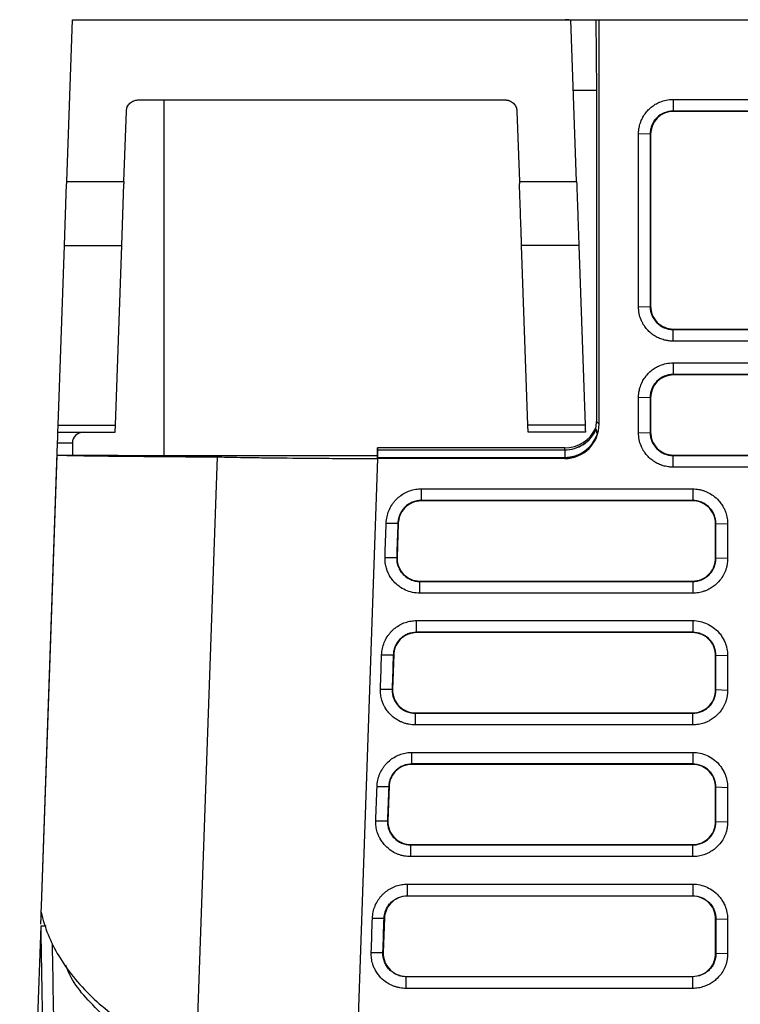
# Model space of a CAD drawing. Header units: millimetres. Extents: x -1111 to 1147, y -743 to 1146.
# Tile 162 of 203: x 104 to 167, y 839 to 925. Entities that reach past the tile are written whole.
import ezdxf

# ---------------------------------------------------------------- set-up
doc = ezdxf.new("R2010")
doc.units = ezdxf.units.MM

msp = doc.modelspace()

# ---------------------------------------------------------------- linework, layer by layer
at = {"color": 7, "linetype": 'Continuous', "lineweight": 25}
for p, q in [((108.109, 911.013), (108.602, 925.12)), ((108.602, 925.12), (152.152, 925.12)), ((119.602, 925.125), (119.602, 925.12)), ((129.602, 925.12), (129.602, 925.126)), ((133.102, 925.125), (133.102, 925.12)), ((143.102, 925.12), (143.102, 925.126)), ((151.977, 925.12), (151.651, 925.12)), ((152.645, 911.013), (152.152, 925.12)), ((152.152, 925.12), (154.32, 925.12)), ((154.32, 925.12), (154.372, 918.938)), ((154.32, 925.12), (154.608, 925.12)), ((154.608, 889.814), (154.608, 925.12)), ((154.608, 925.12), (171.495, 925.12)), ((160.102, 925.125), (160.102, 925.12)), ((154.372, 918.938), (152.368, 918.938)), ((154.372, 918.938), (154.372, 890.05)), ((114.323, 918.12), (146.431, 918.12)), ((116.602, 918.12), (116.602, 887.05)), ((161.066, 918.171), (185.139, 918.171)), ((161.066, 918.171), (161.066, 917.155)), ((113.109, 911.013), (113.324, 917.154)), ((147.43, 917.154), (147.645, 911.013)), ((185.139, 917.155), (161.066, 917.155)), ((161.101, 917.12), (161.066, 917.155)), ((185.104, 917.12), (161.101, 917.12)), ((159.067, 915.155), (158.05, 915.12)), ((159.102, 915.12), (159.067, 915.155)), ((159.102, 915.12), (159.102, 900.119)), ((107.914, 905.411), (108.102, 910.803)), ((108.109, 911.013), (113.109, 911.013)), ((112.914, 905.411), (113.102, 910.803)), ((147.645, 911.013), (152.645, 911.013)), ((107.366, 889.727), (107.914, 905.411)), ((107.914, 905.411), (112.914, 905.411)), ((112.366, 889.727), (112.914, 905.411)), ((152.84, 905.411), (147.84, 905.411)), ((148.388, 889.727), (147.84, 905.411)), ((152.84, 905.411), (153.388, 889.727)), ((158.05, 900.05), (159.067, 900.084)), ((159.102, 900.119), (159.067, 900.084)), ((161.103, 898.12), (161.068, 898.085)), ((161.068, 897.068), (161.068, 898.085)), ((161.068, 898.085), (185.136, 898.085)), ((161.103, 898.12), (185.101, 898.12)), ((185.136, 897.068), (161.068, 897.068)), ((161.066, 895.171), (161.066, 894.155)), ((161.101, 894.12), (161.066, 894.155)), ((277.104, 894.12), (161.101, 894.12)), ((159.067, 892.155), (158.05, 892.12)), ((159.102, 892.12), (159.067, 892.155)), ((159.102, 892.12), (159.102, 889.119)), ((107.345, 889.12), (107.366, 889.727)), ((107.366, 889.727), (112.366, 889.727)), ((112.345, 889.12), (112.366, 889.727)), ((153.388, 889.727), (148.388, 889.727)), ((154.372, 890.05), (154.608, 889.814)), ((107.345, 889.12), (112.345, 889.12)), ((153.409, 889.12), (148.409, 889.12)), ((158.05, 889.05), (159.067, 889.084)), ((159.102, 889.119), (159.067, 889.084)), ((105.9, 847.736), (107.311, 888.154)), ((108.602, 888.154), (107.311, 888.154)), ((108.602, 888.154), (108.602, 887.12)), ((107.275, 887.12), (108.602, 887.12)), ((116.602, 887.05), (108.602, 887.12)), ((135.24, 887.05), (116.602, 887.05)), ((135.264, 887.756), (135.24, 887.05)), ((135.24, 887.05), (135.244, 887.006)), ((135.244, 887.006), (135.264, 887.581)), ((135.244, 887.006), (135.264, 887.578)), ((135.244, 887.006), (135.244, 887.006)), ((135.262, 886.84), (135.244, 887.006)), ((135.264, 887.581), (135.264, 887.756)), ((151.607, 887.756), (135.264, 887.756)), ((135.264, 887.581), (151.607, 887.581)), ((135.264, 887.578), (135.264, 886.918)), ((135.264, 887.578), (151.607, 887.578)), ((151.607, 887.581), (151.607, 887.756)), ((151.607, 887.578), (151.607, 886.918)), ((161.103, 887.12), (161.068, 887.085)), ((161.068, 886.068), (161.068, 887.085)), ((161.103, 887.12), (277.101, 887.12)), ((119.43, 834.278), (121.27, 886.967)), ((135.264, 886.814), (132.978, 821.342)), ((135.262, 886.84), (135.264, 886.918)), ((151.581, 886.84), (135.262, 886.84)), ((135.264, 886.918), (151.607, 886.918)), ((151.607, 886.814), (135.264, 886.814)), ((151.581, 886.84), (151.607, 886.814)), ((139.068, 884.171), (162.781, 884.171)), ((139.068, 884.171), (139.068, 883.155)), ((162.781, 883.155), (139.068, 883.155)), ((139.068, 883.12), (139.068, 883.155)), ((162.781, 883.12), (139.068, 883.12)), ((162.781, 883.12), (162.781, 883.155)), ((136.016, 881.191), (137.034, 881.191)), ((137.069, 881.189), (136.964, 878.189)), ((137.069, 881.189), (137.034, 881.191)), ((164.781, 881.12), (164.816, 881.12)), ((164.781, 878.12), (164.781, 881.12)), ((165.833, 881.085), (164.816, 881.12)), ((164.816, 878.12), (164.816, 881.12)), ((165.833, 881.085), (165.833, 878.085)), ((135.912, 878.191), (136.93, 878.191)), ((136.964, 878.189), (136.93, 878.191)), ((164.816, 878.12), (164.781, 878.12)), ((165.833, 878.085), (164.816, 878.12)), ((138.963, 876.12), (138.963, 876.085)), ((138.963, 876.12), (162.781, 876.12)), ((138.963, 876.085), (162.781, 876.085)), ((162.781, 876.12), (162.781, 876.085)), ((162.781, 876.085), (162.781, 875.068)), ((162.781, 875.068), (138.963, 875.068)), ((138.666, 872.671), (162.781, 872.671)), ((138.666, 871.655), (138.666, 872.671)), ((162.781, 871.655), (138.666, 871.655)), ((138.666, 871.62), (138.666, 871.655)), ((162.781, 871.62), (138.666, 871.62)), ((162.781, 871.62), (162.781, 871.655)), ((135.615, 869.691), (136.633, 869.691)), ((136.668, 869.689), (136.563, 866.689)), ((136.633, 869.691), (136.668, 869.689)), ((164.781, 869.62), (164.816, 869.62)), ((164.781, 866.62), (164.781, 869.62)), ((165.833, 869.585), (164.816, 869.62)), ((164.816, 866.62), (164.816, 869.62)), ((165.833, 869.585), (165.833, 866.585)), ((135.51, 866.691), (136.528, 866.691)), ((136.563, 866.689), (136.528, 866.691)), ((164.781, 866.62), (164.816, 866.62)), ((165.833, 866.585), (164.816, 866.62)), ((138.562, 864.62), (138.562, 864.585)), ((138.562, 864.62), (162.781, 864.62)), ((138.562, 864.585), (162.781, 864.585)), ((162.781, 864.62), (162.781, 864.585)), ((162.781, 863.568), (162.781, 864.585)), ((162.781, 863.568), (138.562, 863.568)), ((138.265, 861.171), (162.781, 861.171)), ((138.265, 860.155), (138.265, 861.171)), ((162.781, 860.155), (138.265, 860.155)), ((138.265, 860.12), (138.265, 860.155)), ((162.781, 860.12), (138.265, 860.12)), ((162.781, 860.12), (162.781, 860.155)), ((135.213, 858.191), (136.231, 858.191)), ((136.266, 858.189), (136.161, 855.189)), ((136.231, 858.191), (136.266, 858.189)), ((164.781, 858.12), (164.816, 858.12)), ((164.781, 855.12), (164.781, 858.12)), ((165.833, 858.085), (164.816, 858.12)), ((164.816, 855.12), (164.816, 858.12)), ((165.833, 858.085), (165.833, 855.085)), ((135.108, 855.191), (136.126, 855.191)), ((136.161, 855.189), (136.126, 855.191)), ((164.781, 855.12), (164.816, 855.12)), ((165.833, 855.085), (164.816, 855.12)), ((138.16, 853.12), (138.16, 853.085)), ((138.16, 853.12), (162.781, 853.12)), ((162.781, 853.12), (162.781, 853.085)), ((162.781, 852.068), (162.781, 853.085)), ((137.863, 849.671), (162.781, 849.671)), ((137.863, 848.655), (137.863, 849.671)), ((137.863, 848.655), (162.781, 848.655)), ((137.863, 848.62), (137.863, 848.655)), ((162.781, 848.62), (137.863, 848.62)), ((162.781, 848.655), (162.781, 848.62)), ((105.882, 847.222), (105.899, 847.704)), ((105.899, 847.704), (105.9, 847.736)), ((105.9, 847.736), (105.9, 847.736)), ((105.845, 846.174), (105.869, 846.854)), ((105.869, 846.854), (105.882, 847.222)), ((134.812, 846.691), (135.83, 846.691)), ((135.864, 846.689), (135.76, 843.689)), ((135.83, 846.691), (135.864, 846.689)), ((164.816, 846.62), (164.781, 846.62)), ((164.781, 843.62), (164.781, 846.62)), ((165.833, 846.585), (164.816, 846.62)), ((164.816, 846.62), (164.816, 843.62)), ((165.833, 846.585), (165.833, 843.585)), ((105.839, 845.999), (104.003, 793.419)), ((106.316, 845.999), (105.839, 845.999)), ((134.707, 843.691), (135.725, 843.691)), ((135.725, 843.691), (135.76, 843.689)), ((164.816, 843.62), (164.781, 843.62)), ((165.833, 843.585), (164.816, 843.62)), ((137.758, 841.585), (137.758, 841.62)), ((137.758, 841.62), (162.781, 841.62)), ((162.781, 841.585), (162.781, 841.62)), ((162.781, 840.568), (162.781, 841.585))]:
    msp.add_line(p, q, dxfattribs=at)
at = {"color": 7, "linetype": 'Continuous', "lineweight": 25, "flags": 128}
for points in [[(159.067, 915.155), (159.067, 912.3), (159.067, 906.192), (159.067, 900.084)], [(161.066, 895.171), (163.967, 895.171), (175.573, 895.171), (181.376, 895.171), (187.18, 895.171), (192.983, 895.171), (204.589, 895.171), (210.392, 895.171), (216.195, 895.171), (221.998, 895.171), (233.604, 895.171), (239.407, 895.171), (245.211, 895.171), (251.014, 895.171), (262.62, 895.171), (268.423, 895.171), (277.139, 895.171)], [(277.139, 894.155), (274.237, 894.155), (262.631, 894.155), (256.828, 894.155), (251.025, 894.155), (245.222, 894.155), (233.615, 894.155), (227.812, 894.155), (222.009, 894.155), (216.206, 894.155), (204.6, 894.155), (198.797, 894.155), (192.994, 894.155), (187.191, 894.155), (163.978, 894.155), (161.066, 894.155)], [(159.067, 892.155), (159.067, 890.62), (159.067, 889.852), (159.067, 889.084)], [(105.9, 847.736), (106.597, 867.712), (107.275, 887.12)], [(161.068, 887.085), (163.872, 887.085), (175.087, 887.085), (180.695, 887.085), (186.302, 887.085), (191.91, 887.085), (203.125, 887.085), (208.733, 887.085), (214.341, 887.085), (225.556, 887.085), (231.164, 887.085), (236.771, 887.085), (247.986, 887.085), (253.594, 887.085), (259.202, 887.085), (264.809, 887.085), (277.136, 887.085)], [(277.136, 886.068), (274.332, 886.068), (263.117, 886.068), (257.509, 886.068), (251.902, 886.068), (246.294, 886.068), (235.079, 886.068), (229.471, 886.068), (223.864, 886.068), (212.648, 886.068), (207.041, 886.068), (201.433, 886.068), (190.218, 886.068), (184.61, 886.068), (179.003, 886.068), (173.395, 886.068), (161.068, 886.068)], [(162.781, 884.171), (162.781, 883.663), (162.781, 883.155)], [(138.963, 875.068), (138.963, 875.576), (138.963, 876.085)], [(162.781, 872.671), (162.781, 872.163), (162.781, 871.655)], [(138.562, 863.568), (138.562, 864.076), (138.562, 864.585)], [(162.781, 861.171), (162.781, 860.663), (162.781, 860.155)], [(138.16, 852.068), (138.16, 852.576), (138.16, 853.085)], [(138.16, 853.085), (140.964, 853.085), (152.179, 853.085), (162.781, 853.085)], [(162.781, 852.068), (159.977, 852.068), (148.762, 852.068), (138.16, 852.068)], [(162.781, 849.671), (162.781, 849.163), (162.781, 848.655)], [(137.758, 840.568), (137.758, 841.076), (137.758, 841.585)], [(162.781, 841.585), (159.977, 841.585), (148.762, 841.585), (137.758, 841.585)], [(162.781, 840.568), (159.977, 840.568), (148.762, 840.568), (137.758, 840.568)]]:
    msp.add_lwpolyline(points, dxfattribs=at)
at = {"color": 7, "linetype": 'Continuous', "lineweight": 25}
for centre, major_axis, ratio, start_param, end_param in [((161.102, 915.118), (-0.945, 1.765), 0.998905, 5.792058, 7.361942), ((161.102, 900.119), (1.947, -0.458), 0.999322, 3.372536, 4.943635), ((161.102, 892.118), (-0.945, 1.765), 0.998905, 5.792058, 7.361942), ((151.607, 889.813), (2.847, 0.948), 0.999621, 4.390804, 5.961829), ((151.372, 890.049), (2.846, 0.949), 0.999619, 5.76396, 5.961537), ((109.602, 888.12), (0.719, -0.719), 0.965689, 2.373648, 3.909538), ((151.581, 889.84), (2.847, 0.948), 0.999621, 4.390804, 5.65212), ((151.607, 890.755), (2.85, 0.938), 0.999617, 4.394267, 5.518895), ((151.607, 890.58), (2.85, 0.938), 0.999617, 4.394267, 5.542077), ((151.607, 889.918), (2.847, 0.948), 0.999621, 4.390804, 5.624646), ((151.416, 890.005), (2.846, 0.949), 0.999619, 5.738878, 5.740778), ((161.102, 889.119), (1.947, -0.458), 0.999322, 3.372536, 4.943635)]:
    msp.add_ellipse(centre, major_axis=major_axis, ratio=ratio, start_param=start_param, end_param=end_param, dxfattribs=at)
for points, knots in [([(113.324, 917.154), (113.326, 917.185), (113.33, 917.247), (113.346, 917.338), (113.37, 917.427), (113.415, 917.546), (113.494, 917.691), (113.624, 917.843), (113.781, 917.968), (113.956, 918.055), (114.139, 918.11), (114.262, 918.116), (114.323, 918.12)], [0, 0, 0, 0, 0.0603737, 0.1202736, 0.1802171, 0.2407209, 0.3703025, 0.5002214, 0.6297726, 0.7596615, 0.8797434, 1, 1, 1, 1]), ([(146.431, 918.12), (146.462, 918.119), (146.523, 918.117), (146.615, 918.104), (146.704, 918.083), (146.826, 918.042), (146.973, 917.968), (147.13, 917.844), (147.26, 917.691), (147.353, 917.52), (147.414, 917.339), (147.425, 917.216), (147.43, 917.154)], [0, 0, 0, 0, 0.060337, 0.120202, 0.180114, 0.240589, 0.370126, 0.500029, 0.629596, 0.759529, 0.879672, 1, 1, 1, 1]), ([(158.05, 915.12), (158.05, 915.231), (158.062, 915.455), (158.11, 915.75), (158.195, 916.077), (158.328, 916.426), (158.51, 916.753), (158.726, 917.057), (158.976, 917.336), (159.236, 917.552), (159.452, 917.7), (159.612, 917.797), (159.779, 917.881), (160.061, 918.005), (160.474, 918.132), (160.868, 918.171), (161.066, 918.171)], [2, 2, 2, 2, 2.228679, 2.463688, 2.618845, 2.926985, 3.234605, 3.389374, 3.698809, 4.008338, 4.085776, 4.240461, 4.394986, 4.472293, 4.87644, 5.285383, 5.285383, 5.285383, 5.285383]), ([(161.066, 917.155), (160.802, 917.155), (160.54, 917.102), (160.059, 916.902), (159.834, 916.752), (159.559, 916.476), (159.475, 916.373), (159.33, 916.155), (159.269, 916.04), (159.169, 915.799), (159.131, 915.672), (159.08, 915.416), (159.067, 915.286), (159.067, 915.155)], [0, 0, 0, 0, 0.25, 0.25, 0.5, 0.5, 0.625, 0.625, 0.75, 0.75, 0.875, 0.875, 1, 1, 1, 1]), ([(113.109, 911.013), (113.108, 910.978), (113.106, 910.908), (113.103, 910.838), (113.102, 910.803)], [0, 0, 0, 0, 0.5, 1, 1, 1, 1]), ([(147.84, 905.411), (147.839, 905.446), (147.837, 905.517), (147.833, 905.632), (147.828, 905.755), (147.824, 905.885), (147.819, 906.023), (147.814, 906.169), (147.804, 906.456), (147.788, 906.921), (147.763, 907.614), (147.737, 908.37), (147.714, 909.037), (147.695, 909.58), (147.681, 909.984), (147.666, 910.392), (147.657, 910.666), (147.652, 910.803)], [0, 0, 0, 0, 0.035134, 0.070138, 0.105065, 0.139969, 0.174904, 0.209924, 0.245082, 0.372469, 0.499947, 0.627355, 0.75485, 0.816266, 0.877404, 0.938553, 1, 1, 1, 1]), ([(152.645, 911.013), (152.646, 910.978), (152.648, 910.908), (152.651, 910.838), (152.652, 910.803)], [0, 0, 0, 0, 0.5, 1, 1, 1, 1]), ([(152.652, 910.803), (152.655, 910.725), (152.66, 910.568), (152.668, 910.334), (152.677, 910.101), (152.685, 909.869), (152.693, 909.638), (152.701, 909.409), (152.716, 908.982), (152.737, 908.37), (152.763, 907.614), (152.788, 906.921), (152.805, 906.414), (152.818, 906.056), (152.826, 905.817), (152.834, 905.598), (152.838, 905.474), (152.84, 905.411)], [0, 0, 0, 0, 0.035151, 0.070171, 0.105113, 0.140032, 0.17498, 0.210012, 0.245181, 0.372597, 0.500085, 0.627483, 0.754949, 0.816345, 0.87746, 0.938582, 1, 1, 1, 1]), ([(161.068, 897.068), (160.957, 897.068), (160.736, 897.08), (160.444, 897.128), (160.124, 897.211), (159.782, 897.34), (159.46, 897.519), (159.156, 897.734), (158.874, 897.986), (158.657, 898.248), (158.509, 898.466), (158.431, 898.596), (158.344, 898.763), (158.219, 899.038), (158.087, 899.477), (158.05, 899.858), (158.05, 900.05)], [2, 2, 2, 2, 2.232886, 2.466113, 2.620349, 2.927094, 3.233599, 3.392227, 3.709325, 4.026521, 4.105887, 4.264407, 4.343566, 4.501859, 4.899147, 5.302804, 5.302804, 5.302804, 5.302804]), ([(159.067, 900.084), (159.067, 899.82), (159.118, 899.564), (159.32, 899.076), (159.466, 898.858), (159.746, 898.578), (159.847, 898.495), (160.064, 898.35), (160.181, 898.287), (160.423, 898.187), (160.547, 898.149), (160.804, 898.098), (160.936, 898.085), (161.068, 898.085)], [0, 0, 0, 0, 0.25, 0.25, 0.5, 0.5, 0.625, 0.625, 0.75, 0.75, 0.875, 0.875, 1, 1, 1, 1]), ([(158.05, 892.12), (158.05, 892.231), (158.062, 892.455), (158.11, 892.75), (158.195, 893.077), (158.328, 893.426), (158.51, 893.753), (158.726, 894.057), (158.976, 894.336), (159.236, 894.552), (159.452, 894.7), (159.612, 894.797), (159.779, 894.881), (160.061, 895.005), (160.474, 895.132), (160.868, 895.171), (161.066, 895.171)], [2, 2, 2, 2, 2.228679, 2.463687, 2.618844, 2.926983, 3.234605, 3.389377, 3.698818, 4.008352, 4.08579, 4.240476, 4.395, 4.472307, 4.87645, 5.285391, 5.285391, 5.285391, 5.285391]), ([(161.066, 894.155), (160.802, 894.155), (160.54, 894.102), (160.059, 893.902), (159.834, 893.752), (159.559, 893.476), (159.475, 893.373), (159.33, 893.155), (159.269, 893.04), (159.169, 892.799), (159.131, 892.672), (159.08, 892.416), (159.067, 892.286), (159.067, 892.155)], [0, 0, 0, 0, 0.25, 0.25, 0.5, 0.5, 0.625, 0.625, 0.75, 0.75, 0.875, 0.875, 1, 1, 1, 1]), ([(148.409, 889.12), (148.409, 889.12), (148.409, 889.122), (148.409, 889.135), (148.408, 889.157), (148.407, 889.187), (148.406, 889.225), (148.403, 889.288), (148.4, 889.387), (148.395, 889.537), (148.39, 889.664), (148.388, 889.727)], [0, 0, 0, 0, 0.083509, 0.16679, 0.249962, 0.333146, 0.416462, 0.500029, 0.666797, 0.833133, 1, 1, 1, 1]), ([(153.388, 889.727), (153.389, 889.695), (153.391, 889.63), (153.394, 889.542), (153.397, 889.463), (153.4, 889.391), (153.402, 889.327), (153.405, 889.254), (153.407, 889.183), (153.409, 889.129), (153.409, 889.123), (153.409, 889.12)], [0, 0, 0, 0, 0.083518, 0.166806, 0.249984, 0.333173, 0.416491, 0.500059, 0.666823, 0.83315, 1, 1, 1, 1]), ([(107.311, 888.154), (107.312, 888.185), (107.314, 888.247), (107.318, 888.338), (107.321, 888.427), (107.325, 888.546), (107.33, 888.691), (107.335, 888.843), (107.34, 888.968), (107.343, 889.055), (107.345, 889.11), (107.345, 889.116), (107.345, 889.12)], [0, 0, 0, 0, 0.060374, 0.120274, 0.180217, 0.240721, 0.370302, 0.500221, 0.629773, 0.759662, 0.879743, 1, 1, 1, 1]), ([(151.607, 887.578), (151.894, 887.578), (152.18, 887.62), (152.73, 887.782), (152.994, 887.903), (153.475, 888.213), (153.694, 888.404), (154.068, 888.838), (154.224, 889.082), (154.342, 889.344)], [0, 0, 0, 0, 0.25, 0.25, 0.5, 0.5, 0.75, 0.75, 1, 1, 1, 1]), ([(161.068, 886.068), (161.013, 886.068), (160.903, 886.071), (160.755, 886.083), (160.589, 886.104), (160.444, 886.13), (160.265, 886.173), (160.125, 886.215), (159.953, 886.277), (159.785, 886.347), (159.622, 886.43), (159.48, 886.513), (159.355, 886.593), (159.142, 886.746), (158.874, 886.986), (158.657, 887.248), (158.509, 887.466), (158.431, 887.596), (158.344, 887.763), (158.219, 888.038), (158.087, 888.477), (158.05, 888.858), (158.05, 889.05)], [2, 2, 2, 2, 2.11516, 2.232917, 2.310976, 2.466177, 2.543401, 2.697271, 2.773999, 2.927217, 3.080375, 3.157026, 3.273435, 3.392396, 3.709488, 4.026683, 4.10605, 4.26457, 4.34373, 4.502024, 4.899314, 5.302973, 5.302973, 5.302973, 5.302973]), ([(159.067, 889.084), (159.067, 888.82), (159.118, 888.564), (159.32, 888.076), (159.466, 887.858), (159.746, 887.578), (159.847, 887.495), (160.064, 887.35), (160.181, 887.287), (160.423, 887.187), (160.547, 887.149), (160.804, 887.098), (160.936, 887.085), (161.068, 887.085)], [0, 0, 0, 0, 0.25, 0.25, 0.5, 0.5, 0.625, 0.625, 0.75, 0.75, 0.875, 0.875, 1, 1, 1, 1]), ([(107.275, 887.12), (107.737, 887.103), (108.413, 887.087), (109.709, 887.065), (110.189, 887.058), (111.245, 887.044), (111.813, 887.037), (113.627, 887.018), (114.982, 887.006), (117.222, 886.99), (117.997, 886.985), (119.595, 886.975), (120.42, 886.971), (121.27, 886.967)], [0, 0, 0, 0, 0.25, 0.25, 0.375, 0.375, 0.5, 0.5, 0.75, 0.75, 0.875, 0.875, 1, 1, 1, 1]), ([(121.27, 886.967), (121.745, 886.95), (122.427, 886.935), (123.727, 886.913), (124.207, 886.905), (124.997, 886.895), (125.272, 886.891), (125.838, 886.884), (126.131, 886.881), (127.64, 886.865), (128.99, 886.853), (131.221, 886.837), (131.996, 886.832), (133.593, 886.823), (134.416, 886.818), (135.264, 886.814)], [0, 0, 0, 0, 0.25, 0.25, 0.375, 0.375, 0.4375, 0.4375, 0.5, 0.5, 0.75, 0.75, 0.875, 0.875, 1, 1, 1, 1]), ([(136.016, 881.191), (136.023, 881.374), (136.068, 881.739), (136.229, 882.264), (136.438, 882.671), (136.62, 882.933), (136.733, 883.075), (136.848, 883.207), (137.058, 883.418), (137.392, 883.681), (137.843, 883.928), (138.252, 884.068), (138.662, 884.152), (138.908, 884.171), (139.068, 884.171)], [2, 2, 2, 2, 2.37827, 2.756995, 3.132921, 3.320944, 3.415149, 3.50955, 3.681848, 4.03017, 4.385579, 4.742071, 4.920202, 5.250763, 5.250763, 5.250763, 5.250763]), ([(162.781, 884.171), (162.965, 884.171), (163.196, 884.15), (163.51, 884.084), (163.685, 884.035), (163.898, 883.959), (164.188, 883.834), (164.612, 883.579), (165.01, 883.217), (165.268, 882.883), (165.429, 882.628), (165.554, 882.387), (165.695, 882.037), (165.805, 881.602), (165.833, 881.256), (165.833, 881.085)], [2, 2, 2, 2, 2.381368, 2.475729, 2.663569, 2.757157, 2.943889, 3.3169, 3.775108, 4.049592, 4.188489, 4.399059, 4.609377, 4.969162, 5.323961, 5.323961, 5.323961, 5.323961]), ([(139.068, 883.155), (138.805, 883.155), (138.544, 883.103), (138.184, 882.957), (138.067, 882.896), (137.848, 882.754), (137.747, 882.673), (137.56, 882.492), (137.474, 882.391), (137.325, 882.179), (137.262, 882.066), (137.156, 881.827), (137.114, 881.703), (137.056, 881.45), (137.039, 881.322), (137.034, 881.191)], [0, 0, 0, 0, 0.25, 0.25, 0.375, 0.375, 0.5, 0.5, 0.625, 0.625, 0.75, 0.75, 0.875, 0.875, 1, 1, 1, 1]), ([(139.068, 883.12), (138.809, 883.12), (138.536, 883.067), (138.03, 882.851), (137.798, 882.688), (137.43, 882.298), (137.293, 882.072), (137.117, 881.621), (137.076, 881.396), (137.069, 881.189)], [0, 0, 0, 0, 0.25, 0.25, 0.5, 0.5, 0.75, 0.75, 1, 1, 1, 1]), ([(164.816, 881.12), (164.816, 881.388), (164.764, 881.65), (164.611, 882.021), (164.548, 882.137), (164.401, 882.358), (164.315, 882.463), (164.127, 882.651), (164.025, 882.736), (163.803, 882.884), (163.684, 882.948), (163.317, 883.101), (163.05, 883.155), (162.781, 883.155)], [0, 0, 0, 0, 0.25, 0.25, 0.375, 0.375, 0.5, 0.5, 0.625, 0.625, 0.75, 0.75, 1, 1, 1, 1]), ([(164.781, 881.12), (164.781, 881.382), (164.727, 881.66), (164.503, 882.175), (164.333, 882.411), (163.927, 882.782), (163.692, 882.917), (163.224, 883.086), (162.992, 883.12), (162.781, 883.12)], [0, 0, 0, 0, 0.25, 0.25, 0.5, 0.5, 0.75, 0.75, 1, 1, 1, 1]), ([(138.963, 875.068), (138.743, 875.068), (138.307, 875.114), (137.686, 875.319), (137.128, 875.646), (136.71, 876.027), (136.454, 876.358), (136.311, 876.588), (136.23, 876.739), (136.157, 876.895), (136.104, 877.024), (136.023, 877.257), (135.929, 877.632), (135.904, 877.983), (135.912, 878.191)], [1.999996, 1.999996, 1.999996, 1.999996, 2.462009, 2.914399, 3.362682, 3.812209, 4.094832, 4.237538, 4.381387, 4.453795, 4.599676, 4.673198, 4.970965, 5.408278, 5.408278, 5.408278, 5.408278]), ([(136.93, 878.191), (136.92, 877.916), (136.967, 877.643), (137.112, 877.263), (137.175, 877.14), (137.321, 876.911), (137.405, 876.805), (137.594, 876.608), (137.699, 876.519), (137.922, 876.366), (138.042, 876.3), (138.294, 876.193), (138.423, 876.153), (138.689, 876.099), (138.826, 876.085), (138.963, 876.085)], [0, 0, 0, 0, 0.25, 0.25, 0.375, 0.375, 0.5, 0.5, 0.625, 0.625, 0.75, 0.75, 0.875, 0.875, 1, 1, 1, 1]), ([(136.964, 878.189), (136.957, 877.973), (136.984, 877.735), (137.144, 877.251), (137.278, 877.007), (137.651, 876.584), (137.891, 876.407), (138.415, 876.175), (138.697, 876.12), (138.963, 876.12)], [0, 0, 0, 0, 0.25, 0.25, 0.5, 0.5, 0.75, 0.75, 1, 1, 1, 1]), ([(162.781, 876.085), (162.915, 876.085), (163.047, 876.098), (163.307, 876.149), (163.435, 876.188), (163.683, 876.29), (163.8, 876.353), (164.02, 876.5), (164.125, 876.586), (164.313, 876.774), (164.397, 876.877), (164.546, 877.098), (164.609, 877.217), (164.762, 877.584), (164.816, 877.851), (164.816, 878.12)], [0, 0, 0, 0, 0.125, 0.125, 0.25, 0.25, 0.375, 0.375, 0.5, 0.5, 0.625, 0.625, 0.75, 0.75, 1, 1, 1, 1]), ([(162.781, 876.12), (163.044, 876.12), (163.321, 876.174), (163.837, 876.398), (164.072, 876.567), (164.443, 876.974), (164.579, 877.209), (164.747, 877.676), (164.781, 877.908), (164.781, 878.12)], [0, 0, 0, 0, 0.25, 0.25, 0.5, 0.5, 0.75, 0.75, 1, 1, 1, 1]), ([(165.833, 878.085), (165.833, 877.903), (165.812, 877.677), (165.748, 877.368), (165.7, 877.195), (165.625, 876.984), (165.501, 876.697), (165.249, 876.276), (164.887, 875.879), (164.551, 875.62), (164.293, 875.459), (164.05, 875.335), (163.704, 875.199), (163.28, 875.095), (162.947, 875.068), (162.781, 875.068)], [2, 2, 2, 2, 2.380855, 2.475268, 2.663393, 2.757203, 2.944514, 3.319076, 3.784463, 4.065282, 4.207336, 4.422636, 4.637573, 4.986225, 5.335894, 5.335894, 5.335894, 5.335894]), ([(135.615, 869.691), (135.621, 869.874), (135.666, 870.239), (135.828, 870.764), (136.037, 871.171), (136.218, 871.433), (136.332, 871.575), (136.447, 871.707), (136.656, 871.918), (136.99, 872.181), (137.442, 872.428), (137.85, 872.568), (138.26, 872.652), (138.507, 872.671), (138.666, 872.671)], [2, 2, 2, 2, 2.37827, 2.756994, 3.13292, 3.320943, 3.415148, 3.509549, 3.681847, 4.030166, 4.385567, 4.742055, 4.920185, 5.250746, 5.250746, 5.250746, 5.250746]), ([(162.781, 872.671), (162.998, 872.671), (163.429, 872.625), (164.04, 872.421), (164.589, 872.098), (165, 871.725), (165.253, 871.404), (165.395, 871.182), (165.476, 871.037), (165.55, 870.887), (165.604, 870.763), (165.658, 870.62), (165.701, 870.489), (165.752, 870.302), (165.797, 870.081), (165.827, 869.829), (165.833, 869.665), (165.833, 869.585)], [2, 2, 2, 2, 2.449408, 2.889138, 3.324392, 3.76043, 4.030949, 4.167528, 4.305203, 4.374508, 4.514159, 4.584553, 4.691145, 4.798482, 4.985006, 5.157664, 5.323886, 5.323886, 5.323886, 5.323886]), ([(138.666, 871.655), (138.404, 871.655), (138.143, 871.603), (137.782, 871.457), (137.665, 871.396), (137.447, 871.254), (137.345, 871.173), (137.158, 870.992), (137.072, 870.891), (136.924, 870.679), (136.86, 870.566), (136.754, 870.327), (136.712, 870.203), (136.654, 869.95), (136.637, 869.822), (136.633, 869.691)], [0, 0, 0, 0, 0.25, 0.25, 0.375, 0.375, 0.5, 0.5, 0.625, 0.625, 0.75, 0.75, 0.875, 0.875, 1, 1, 1, 1]), ([(138.666, 871.62), (138.407, 871.62), (138.134, 871.567), (137.628, 871.351), (137.397, 871.188), (137.028, 870.798), (136.891, 870.572), (136.715, 870.121), (136.675, 869.896), (136.668, 869.689)], [0, 0, 0, 0, 0.25, 0.25, 0.5, 0.5, 0.75, 0.75, 1, 1, 1, 1]), ([(164.816, 869.62), (164.816, 869.888), (164.764, 870.149), (164.611, 870.521), (164.548, 870.637), (164.401, 870.858), (164.315, 870.963), (164.127, 871.151), (164.025, 871.236), (163.803, 871.384), (163.684, 871.448), (163.317, 871.601), (163.05, 871.655), (162.781, 871.655)], [0, 0, 0, 0, 0.25, 0.25, 0.375, 0.375, 0.5, 0.5, 0.625, 0.625, 0.75, 0.75, 1, 1, 1, 1]), ([(164.781, 869.62), (164.781, 869.831), (164.747, 870.063), (164.579, 870.531), (164.443, 870.765), (164.072, 871.172), (163.837, 871.341), (163.321, 871.565), (163.044, 871.62), (162.781, 871.62)], [0, 0, 0, 0, 0.25, 0.25, 0.5, 0.5, 0.75, 0.75, 1, 1, 1, 1]), ([(138.562, 863.568), (138.373, 863.568), (138.138, 863.589), (137.817, 863.656), (137.639, 863.706), (137.421, 863.784), (137.124, 863.912), (136.691, 864.174), (136.285, 864.55), (136.025, 864.898), (135.865, 865.164), (135.742, 865.415), (135.614, 865.768), (135.52, 866.194), (135.504, 866.526), (135.51, 866.691)], [1.999996, 1.999996, 1.999996, 1.999996, 2.395087, 2.49285, 2.6875, 2.784508, 2.978126, 3.36518, 3.842755, 4.129726, 4.274978, 4.495176, 4.71488, 5.061692, 5.408994, 5.408994, 5.408994, 5.408994]), ([(136.528, 866.691), (136.523, 866.553), (136.532, 866.418), (136.577, 866.152), (136.613, 866.019), (136.71, 865.765), (136.771, 865.644), (136.917, 865.414), (137.002, 865.306), (137.284, 865.012), (137.514, 864.854), (138.012, 864.642), (138.287, 864.585), (138.562, 864.585)], [0, 0, 0, 0, 0.125, 0.125, 0.25, 0.25, 0.375, 0.375, 0.5, 0.5, 0.75, 0.75, 1, 1, 1, 1]), ([(136.563, 866.689), (136.554, 866.423), (136.599, 866.139), (136.813, 865.607), (136.981, 865.362), (137.391, 864.974), (137.63, 864.832), (138.108, 864.655), (138.346, 864.62), (138.562, 864.62)], [0, 0, 0, 0, 0.25, 0.25, 0.5, 0.5, 0.75, 0.75, 1, 1, 1, 1]), ([(162.781, 864.585), (162.915, 864.585), (163.047, 864.598), (163.307, 864.649), (163.435, 864.688), (163.683, 864.79), (163.8, 864.853), (164.02, 865), (164.125, 865.086), (164.313, 865.274), (164.397, 865.377), (164.546, 865.598), (164.609, 865.717), (164.762, 866.084), (164.816, 866.351), (164.816, 866.62)], [0, 0, 0, 0, 0.125, 0.125, 0.25, 0.25, 0.375, 0.375, 0.5, 0.5, 0.625, 0.625, 0.75, 0.75, 1, 1, 1, 1]), ([(162.781, 864.62), (163.044, 864.62), (163.321, 864.674), (163.837, 864.898), (164.072, 865.067), (164.443, 865.474), (164.579, 865.709), (164.747, 866.176), (164.781, 866.408), (164.781, 866.62)], [0, 0, 0, 0, 0.25, 0.25, 0.5, 0.5, 0.75, 0.75, 1, 1, 1, 1]), ([(165.833, 866.585), (165.833, 866.403), (165.812, 866.177), (165.748, 865.868), (165.7, 865.695), (165.625, 865.484), (165.501, 865.197), (165.249, 864.776), (164.887, 864.379), (164.551, 864.12), (164.293, 863.959), (164.05, 863.835), (163.704, 863.699), (163.28, 863.595), (162.947, 863.568), (162.781, 863.568)], [2, 2, 2, 2, 2.380856, 2.47527, 2.663395, 2.757205, 2.944516, 3.319079, 3.784469, 4.065291, 4.207346, 4.422648, 4.637587, 4.986241, 5.335911, 5.335911, 5.335911, 5.335911]), ([(135.213, 858.191), (135.219, 858.374), (135.265, 858.739), (135.426, 859.264), (135.635, 859.671), (135.817, 859.933), (135.93, 860.075), (136.045, 860.207), (136.254, 860.418), (136.588, 860.681), (137.04, 860.928), (137.449, 861.068), (137.859, 861.152), (138.105, 861.171), (138.265, 861.171)], [2, 2, 2, 2, 2.37827, 2.756994, 3.132921, 3.320944, 3.415149, 3.509551, 3.681849, 4.030169, 4.385571, 4.742059, 4.920189, 5.25075, 5.25075, 5.25075, 5.25075]), ([(162.781, 861.171), (162.998, 861.171), (163.429, 861.124), (164.04, 860.921), (164.589, 860.598), (165, 860.225), (165.253, 859.904), (165.395, 859.682), (165.476, 859.537), (165.55, 859.387), (165.604, 859.263), (165.658, 859.12), (165.701, 858.989), (165.752, 858.802), (165.797, 858.581), (165.827, 858.329), (165.833, 858.165), (165.833, 858.085)], [2, 2, 2, 2, 2.449407, 2.889136, 3.324388, 3.760423, 4.030942, 4.167521, 4.305197, 4.374503, 4.514154, 4.584548, 4.69114, 4.798477, 4.985002, 5.157659, 5.323881, 5.323881, 5.323881, 5.323881]), ([(138.265, 860.155), (138.002, 860.155), (137.741, 860.103), (137.381, 859.957), (137.263, 859.896), (137.045, 859.754), (136.944, 859.673), (136.757, 859.492), (136.671, 859.391), (136.522, 859.179), (136.458, 859.066), (136.352, 858.827), (136.311, 858.703), (136.253, 858.45), (136.236, 858.322), (136.231, 858.191)], [0, 0, 0, 0, 0.25, 0.25, 0.375, 0.375, 0.5, 0.5, 0.625, 0.625, 0.75, 0.75, 0.875, 0.875, 1, 1, 1, 1]), ([(138.265, 860.12), (138.005, 860.12), (137.733, 860.067), (137.227, 859.851), (136.995, 859.688), (136.627, 859.298), (136.49, 859.072), (136.314, 858.621), (136.273, 858.396), (136.266, 858.189)], [0, 0, 0, 0, 0.25, 0.25, 0.5, 0.5, 0.75, 0.75, 1, 1, 1, 1]), ([(164.816, 858.12), (164.816, 858.388), (164.764, 858.649), (164.611, 859.021), (164.548, 859.137), (164.401, 859.358), (164.315, 859.463), (164.127, 859.651), (164.025, 859.736), (163.803, 859.884), (163.684, 859.948), (163.317, 860.101), (163.05, 860.155), (162.781, 860.155)], [0, 0, 0, 0, 0.25, 0.25, 0.375, 0.375, 0.5, 0.5, 0.625, 0.625, 0.75, 0.75, 1, 1, 1, 1]), ([(164.781, 858.12), (164.781, 858.331), (164.747, 858.563), (164.579, 859.031), (164.443, 859.265), (164.072, 859.672), (163.837, 859.841), (163.321, 860.065), (163.044, 860.12), (162.781, 860.12)], [0, 0, 0, 0, 0.25, 0.25, 0.5, 0.5, 0.75, 0.75, 1, 1, 1, 1]), ([(138.16, 852.068), (137.972, 852.068), (137.737, 852.089), (137.416, 852.156), (137.237, 852.206), (137.019, 852.284), (136.722, 852.412), (136.289, 852.674), (135.884, 853.05), (135.623, 853.398), (135.463, 853.664), (135.341, 853.915), (135.212, 854.268), (135.119, 854.694), (135.103, 855.026), (135.108, 855.191)], [1.999996, 1.999996, 1.999996, 1.999996, 2.395093, 2.492857, 2.687508, 2.784515, 2.978132, 3.365181, 3.842761, 4.129745, 4.275004, 4.495211, 4.714922, 5.06174, 5.409046, 5.409046, 5.409046, 5.409046]), ([(136.126, 855.191), (136.122, 855.053), (136.131, 854.918), (136.175, 854.652), (136.211, 854.519), (136.309, 854.264), (136.37, 854.143), (136.515, 853.914), (136.601, 853.805), (136.883, 853.512), (137.113, 853.354), (137.611, 853.141), (137.885, 853.085), (138.16, 853.085)], [0, 0, 0, 0, 0.125, 0.125, 0.25, 0.25, 0.375, 0.375, 0.5, 0.5, 0.75, 0.75, 1, 1, 1, 1]), ([(136.161, 855.189), (136.152, 854.923), (136.198, 854.639), (136.411, 854.107), (136.58, 853.862), (136.989, 853.474), (137.228, 853.332), (137.706, 853.155), (137.944, 853.12), (138.16, 853.12)], [0, 0, 0, 0, 0.25, 0.25, 0.5, 0.5, 0.75, 0.75, 1, 1, 1, 1]), ([(162.781, 853.085), (162.915, 853.085), (163.047, 853.098), (163.307, 853.149), (163.435, 853.188), (163.683, 853.29), (163.8, 853.353), (164.02, 853.5), (164.125, 853.586), (164.313, 853.774), (164.397, 853.877), (164.546, 854.098), (164.609, 854.217), (164.762, 854.584), (164.816, 854.851), (164.816, 855.12)], [0, 0, 0, 0, 0.125, 0.125, 0.25, 0.25, 0.375, 0.375, 0.5, 0.5, 0.625, 0.625, 0.75, 0.75, 1, 1, 1, 1]), ([(162.781, 853.12), (163.044, 853.12), (163.321, 853.174), (163.837, 853.398), (164.072, 853.567), (164.443, 853.974), (164.579, 854.209), (164.747, 854.676), (164.781, 854.908), (164.781, 855.12)], [0, 0, 0, 0, 0.25, 0.25, 0.5, 0.5, 0.75, 0.75, 1, 1, 1, 1]), ([(165.833, 855.085), (165.833, 854.903), (165.812, 854.677), (165.748, 854.368), (165.7, 854.195), (165.625, 853.984), (165.501, 853.697), (165.249, 853.276), (164.887, 852.879), (164.551, 852.62), (164.293, 852.459), (164.05, 852.335), (163.704, 852.199), (163.28, 852.095), (162.947, 852.068), (162.781, 852.068)], [2, 2, 2, 2, 2.380857, 2.47527, 2.663396, 2.757207, 2.944518, 3.319081, 3.784473, 4.065296, 4.207351, 4.422654, 4.637593, 4.986247, 5.335918, 5.335918, 5.335918, 5.335918]), ([(134.812, 846.691), (134.818, 846.874), (134.863, 847.239), (135.024, 847.764), (135.233, 848.171), (135.415, 848.433), (135.529, 848.575), (135.643, 848.707), (135.853, 848.918), (136.187, 849.181), (136.638, 849.428), (137.047, 849.568), (137.457, 849.652), (137.703, 849.671), (137.863, 849.671)], [2, 2, 2, 2, 2.378269, 2.75699, 3.132917, 3.320942, 3.415148, 3.509551, 3.68185, 4.030171, 4.385574, 4.742064, 4.920195, 5.250756, 5.250756, 5.250756, 5.250756]), ([(162.781, 849.671), (162.998, 849.671), (163.429, 849.625), (164.04, 849.421), (164.589, 849.098), (165, 848.725), (165.253, 848.404), (165.395, 848.182), (165.476, 848.037), (165.55, 847.887), (165.604, 847.763), (165.658, 847.62), (165.701, 847.489), (165.752, 847.302), (165.797, 847.081), (165.827, 846.829), (165.833, 846.665), (165.833, 846.585)], [2, 2, 2, 2, 2.449408, 2.889139, 3.324391, 3.760425, 4.030945, 4.167524, 4.3052, 4.374506, 4.514158, 4.584552, 4.691144, 4.798481, 4.985006, 5.157663, 5.323885, 5.323885, 5.323885, 5.323885]), ([(135.83, 846.691), (135.839, 846.953), (135.897, 847.205), (136.056, 847.564), (136.12, 847.677), (136.268, 847.889), (136.353, 847.99), (136.635, 848.263), (136.86, 848.409), (137.34, 848.603), (137.601, 848.655), (137.863, 848.655)], [0, 0, 0, 0, 0.25, 0.25, 0.375, 0.375, 0.5, 0.5, 0.75, 0.75, 1, 1, 1, 1]), ([(137.863, 848.62), (137.604, 848.62), (137.331, 848.567), (136.825, 848.351), (136.594, 848.188), (136.225, 847.798), (136.088, 847.572), (135.912, 847.121), (135.872, 846.896), (135.864, 846.689)], [0, 0, 0, 0, 0.25, 0.25, 0.5, 0.5, 0.75, 0.75, 1, 1, 1, 1]), ([(162.781, 848.655), (163.05, 848.655), (163.316, 848.601), (163.684, 848.448), (163.803, 848.384), (164.024, 848.236), (164.126, 848.152), (164.315, 847.964), (164.4, 847.859), (164.547, 847.639), (164.61, 847.522), (164.764, 847.15), (164.816, 846.888), (164.816, 846.62)], [0, 0, 0, 0, 0.25, 0.25, 0.375, 0.375, 0.5, 0.5, 0.625, 0.625, 0.75, 0.75, 1, 1, 1, 1]), ([(164.781, 846.62), (164.781, 846.831), (164.747, 847.063), (164.579, 847.531), (164.443, 847.765), (164.072, 848.172), (163.837, 848.341), (163.321, 848.565), (163.044, 848.62), (162.781, 848.62)], [0, 0, 0, 0, 0.25, 0.25, 0.5, 0.5, 0.75, 0.75, 1, 1, 1, 1]), ([(105.882, 847.222), (106.166, 845.904), (106.682, 844.63), (107.786, 842.779), (108.21, 842.172), (109.172, 840.979), (109.705, 840.402), (111.444, 838.739), (112.794, 837.714), (114.721, 836.539), (115.119, 836.309), (115.931, 835.865), (116.346, 835.649), (117.62, 835.025), (118.506, 834.637), (119.43, 834.278)], [0, 0, 0, 0, 0.25, 0.25, 0.375, 0.375, 0.5, 0.5, 0.75, 0.75, 0.8125, 0.8125, 0.875, 0.875, 1, 1, 1, 1]), ([(105.839, 845.999), (105.852, 845.258), (105.878, 843.78), (105.916, 841.57), (105.955, 839.37), (105.993, 837.18), (106.031, 835), (106.069, 832.83), (106.107, 830.67), (106.144, 828.52), (106.181, 826.381), (106.219, 824.251), (106.256, 822.132), (106.292, 820.023), (106.329, 817.925), (106.365, 815.836), (106.402, 813.758), (106.438, 811.69), (106.474, 809.632), (106.509, 807.585), (106.545, 805.548), (106.58, 803.522), (106.615, 801.505), (106.65, 799.499), (106.685, 797.504), (106.72, 795.519), (106.754, 793.544), (106.788, 791.58), (106.823, 789.626), (106.856, 787.682), (106.89, 785.749), (106.924, 783.826), (106.957, 781.914), (106.99, 780.012), (107.023, 778.12), (107.056, 776.239), (107.089, 774.368), (107.121, 772.508), (107.154, 770.658), (107.186, 768.818), (107.218, 766.989), (107.249, 765.17), (107.281, 763.361), (107.312, 761.563), (107.344, 759.776), (107.375, 757.998), (107.406, 756.231), (107.436, 754.475), (107.467, 752.728), (107.497, 750.992), (107.527, 749.266), (107.557, 747.551), (107.587, 745.846), (107.617, 744.151), (107.646, 742.466), (107.675, 740.792), (107.704, 739.128), (107.733, 737.474), (107.762, 735.83), (107.791, 734.196), (107.819, 732.573), (107.847, 730.96), (107.875, 729.356), (107.903, 727.763), (107.931, 726.18), (107.958, 724.608), (107.985, 723.045), (108.003, 722.007), (108.012, 721.49)], [0, 0, 0, 0, 0.017077, 0.034097, 0.051061, 0.067967, 0.084817, 0.101609, 0.118344, 0.135022, 0.151641, 0.168204, 0.184708, 0.201154, 0.217541, 0.233871, 0.250142, 0.266354, 0.282508, 0.298602, 0.314638, 0.330615, 0.346532, 0.36239, 0.378189, 0.393927, 0.409607, 0.425226, 0.440786, 0.456285, 0.471725, 0.487104, 0.502423, 0.517681, 0.532879, 0.548017, 0.563093, 0.578109, 0.593064, 0.607959, 0.622792, 0.637564, 0.652275, 0.666925, 0.681514, 0.696041, 0.710507, 0.724911, 0.739254, 0.753535, 0.767754, 0.781912, 0.796008, 0.810042, 0.824014, 0.837924, 0.851773, 0.865559, 0.879283, 0.892945, 0.906545, 0.920082, 0.933558, 0.946971, 0.960322, 0.97361, 0.986836, 1, 1, 1, 1]), ([(107.271, 821.275), (107.2, 825.327), (107.066, 833.011), (106.93, 840.778), (106.866, 844.448)], [0, 0, 0, 0, 0.527359, 1, 1, 1, 1]), ([(137.758, 840.568), (137.57, 840.568), (137.335, 840.589), (137.014, 840.656), (136.835, 840.706), (136.617, 840.784), (136.321, 840.912), (135.887, 841.174), (135.482, 841.55), (135.222, 841.898), (135.062, 842.164), (134.939, 842.415), (134.81, 842.768), (134.717, 843.194), (134.701, 843.526), (134.707, 843.691)], [1.999996, 1.999996, 1.999996, 1.999996, 2.395089, 2.492852, 2.687501, 2.784507, 2.978122, 3.365169, 3.842743, 4.129718, 4.274972, 4.495173, 4.714879, 5.061693, 5.408997, 5.408997, 5.408997, 5.408997]), ([(137.758, 841.585), (137.621, 841.585), (137.486, 841.598), (137.221, 841.652), (137.09, 841.693), (136.839, 841.799), (136.72, 841.865), (136.496, 842.018), (136.39, 842.107), (136.2, 842.304), (136.115, 842.412), (135.969, 842.641), (135.908, 842.762), (135.761, 843.147), (135.715, 843.416), (135.725, 843.691)], [0, 0, 0, 0, 0.125, 0.125, 0.25, 0.25, 0.375, 0.375, 0.5, 0.5, 0.625, 0.625, 0.75, 0.75, 1, 1, 1, 1]), ([(135.76, 843.689), (135.75, 843.423), (135.796, 843.139), (136.01, 842.607), (136.178, 842.362), (136.587, 841.974), (136.827, 841.832), (137.305, 841.655), (137.542, 841.62), (137.758, 841.62)], [0, 0, 0, 0, 0.25, 0.25, 0.5, 0.5, 0.75, 0.75, 1, 1, 1, 1]), ([(164.816, 843.62), (164.816, 843.485), (164.803, 843.353), (164.751, 843.094), (164.712, 842.966), (164.61, 842.719), (164.548, 842.602), (164.401, 842.381), (164.315, 842.276), (164.127, 842.088), (164.025, 842.004), (163.803, 841.855), (163.684, 841.791), (163.317, 841.639), (163.05, 841.585), (162.781, 841.585)], [0, 0, 0, 0, 0.125, 0.125, 0.25, 0.25, 0.375, 0.375, 0.5, 0.5, 0.625, 0.625, 0.75, 0.75, 1, 1, 1, 1]), ([(162.781, 841.62), (163.044, 841.62), (163.321, 841.674), (163.837, 841.898), (164.072, 842.067), (164.443, 842.474), (164.579, 842.709), (164.747, 843.176), (164.781, 843.408), (164.781, 843.62)], [0, 0, 0, 0, 0.25, 0.25, 0.5, 0.5, 0.75, 0.75, 1, 1, 1, 1]), ([(165.833, 843.585), (165.833, 843.403), (165.812, 843.177), (165.748, 842.868), (165.7, 842.695), (165.625, 842.484), (165.501, 842.197), (165.249, 841.776), (164.887, 841.379), (164.551, 841.12), (164.293, 840.959), (164.05, 840.835), (163.704, 840.699), (163.28, 840.595), (162.947, 840.568), (162.781, 840.568)], [2, 2, 2, 2, 2.380855, 2.475269, 2.663393, 2.757204, 2.944515, 3.319076, 3.784463, 4.065283, 4.207338, 4.422639, 4.637577, 4.986231, 5.3359, 5.3359, 5.3359, 5.3359]), ([(119.387, 833.055), (117.714, 833.863), (114.369, 835.478), (110.69, 838.656), (108.555, 841.083), (108.087, 842.464), (108.046, 842.583)], [0, 0, 0, 0, 0.323118, 0.646191, 0.969264, 1, 1, 1, 1])]:
    msp.add_open_spline(points, degree=3, knots=knots, dxfattribs=at)
for points in [[(158.05, 900.05), (158.049, 905.073), (158.05, 910.097), (158.05, 915.12)], [(108.109, 911.013), (108.107, 910.943), (108.105, 910.873), (108.102, 910.803)], [(147.645, 911.013), (147.647, 910.943), (147.65, 910.873), (147.652, 910.803)], [(158.05, 889.05), (158.049, 890.073), (158.05, 891.097), (158.05, 892.12)], [(154.343, 889.349), (154.333, 889.386), (154.324, 889.424), (154.314, 889.461)], [(154.342, 889.344), (154.378, 889.203), (154.41, 889.064), (154.439, 888.926)], [(135.912, 878.191), (135.946, 879.191), (135.981, 880.191), (136.016, 881.191)], [(137.034, 881.191), (136.999, 880.191), (136.965, 879.191), (136.93, 878.191)], [(135.51, 866.691), (135.544, 867.691), (135.58, 868.691), (135.615, 869.691)], [(136.633, 869.691), (136.598, 868.691), (136.563, 867.691), (136.528, 866.691)], [(135.108, 855.191), (135.143, 856.191), (135.178, 857.191), (135.213, 858.191)], [(136.231, 858.191), (136.196, 857.191), (136.161, 856.191), (136.126, 855.191)], [(105.899, 847.704), (105.899, 847.714), (105.9, 847.725), (105.9, 847.736)], [(134.707, 843.691), (134.741, 844.691), (134.777, 845.691), (134.812, 846.691)], [(135.725, 843.691), (135.76, 844.691), (135.795, 845.691), (135.83, 846.691)]]:
    msp.add_open_spline(points, degree=3, dxfattribs=at)

doc.saveas('drawing.dxf')
